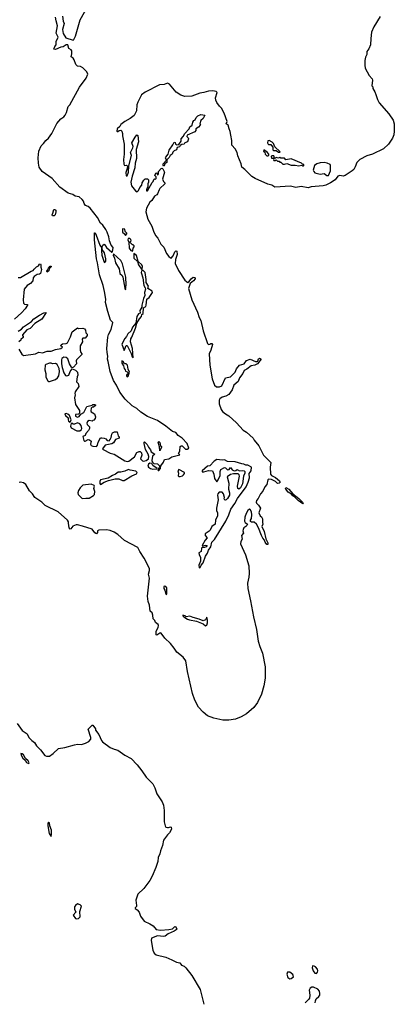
# Model space of a CAD drawing. Extents: x 2240384 to 2404287, y 351326 to 526670.
# Tile 50 of 256: x 2324574 to 2329499, y 354794 to 367754. Entities that reach past the tile are written whole.
import ezdxf

# ---------------------------------------------------------------- set-up
doc = ezdxf.new("R2010")
doc.units = 0

msp = doc.modelspace()

# ---------------------------------------------------------------- linework, layer by layer
at = {"layer": '0CON20XD'}
for points in [[(2325138, 367798), (2325146, 367735), (2325156, 367705), (2325135, 367625), (2325145, 367571), (2325181, 367515), (2325275, 367485), (2325285, 367493), (2325305, 367537), (2325370, 367750), (2325466, 367925)], [(2324562, 363415), (2324601, 363351), (2324622, 363335), (2324783, 363357), (2324825, 363376), (2324875, 363369), (2324935, 363389), (2324985, 363392), (2325046, 363414), (2325115, 363428), (2325138, 363445), (2325113, 363463), (2325118, 363475), (2325135, 363486), (2325185, 363492), (2325200, 363500), (2325242, 363578), (2325264, 363645), (2325335, 363700), (2325345, 363690), (2325405, 363693), (2325427, 363685), (2325438, 363665), (2325443, 363633), (2325460, 363615), (2325460, 363595), (2325440, 363565), (2325435, 363560), (2325405, 363560), (2325395, 363550), (2325398, 363515), (2325367, 363463), (2325367, 363405), (2325378, 363375), (2325392, 363355), (2325390, 363345), (2325322, 363275), (2325318, 363265), (2325320, 363225), (2325279, 363181), (2325265, 363170), (2325255, 363180), (2325230, 363225), (2325208, 363288), (2325185, 363309), (2325155, 363311), (2325129, 363295), (2325121, 363275), (2325123, 363223), (2325130, 363175), (2325152, 363105), (2325175, 363069), (2325195, 363064), (2325220, 363075), (2325239, 363121), (2325265, 363160), (2325305, 363142), (2325332, 363115), (2325338, 363075), (2325328, 363052), (2325320, 362985), (2325342, 362965), (2325350, 362925), (2325303, 362855), (2325299, 362835), (2325304, 362815), (2325296, 362775), (2325308, 362688), (2325358, 362608), (2325360, 362575), (2325348, 362562), (2325305, 362558), (2325307, 362535), (2325334, 362524), (2325355, 362530), (2325378, 362562), (2325418, 362585), (2325455, 362663), (2325525, 362678), (2325535, 362687), (2325555, 362690), (2325570, 362685), (2325570, 362675), (2325545, 362652), (2325528, 362652), (2325515, 362640), (2325510, 362605), (2325515, 362592), (2325558, 362565), (2325570, 362525), (2325567, 362503), (2325548, 362482), (2325535, 362480), (2325525, 362470), (2325485, 362480), (2325463, 362467), (2325456, 362445), (2325460, 362425), (2325490, 362395), (2325492, 362375), (2325478, 362345), (2325442, 362305), (2325435, 362280), (2325403, 362267), (2325418, 362215), (2325425, 362206), (2325435, 362206), (2325474, 362226), (2325493, 362223), (2325511, 362205), (2325506, 362165), (2325515, 362150), (2325535, 362140), (2325582, 362138), (2325598, 362155), (2325606, 362195), (2325635, 362248), (2325655, 362252), (2325685, 362247), (2325705, 362237), (2325724, 362214), (2325749, 362211), (2325764, 362226), (2325777, 362253), (2325785, 362300), (2325794, 362316), (2325822, 362328), (2325855, 362328), (2325868, 362278), (2325880, 362265), (2325880, 362245), (2325833, 362227), (2325805, 362182), (2325785, 362170), (2325698, 362155), (2325660, 362105), (2325670, 362095), (2325765, 362050), (2325817, 362037), (2325954, 361946), (2325985, 361938), (2326008, 361942), (2326085, 362000), (2326115, 362057), (2326145, 362070), (2326158, 362068), (2326174, 362054), (2326178, 362022), (2326162, 361975), (2326187, 361947), (2326206, 361944), (2326237, 361953), (2326268, 361972), (2326271, 362005), (2326264, 362034), (2326229, 362095), (2326208, 362175), (2326208, 362192), (2326215, 362198), (2326251, 362161), (2326267, 362125), (2326292, 362092), (2326300, 362065), (2326350, 362035), (2326321, 362009), (2326311, 361951), (2326318, 361928), (2326335, 361910), (2326385, 361908), (2326418, 361878), (2326407, 361853), (2326390, 361835), (2326395, 361820), (2326405, 361818), (2326425, 361848), (2326428, 361882), (2326465, 361931), (2326477, 361963), (2326534, 361975), (2326575, 362000), (2326678, 362025), (2326660, 362045), (2326678, 362075), (2326683, 362135), (2326695, 362146), (2326708, 362145), (2326755, 362100), (2326775, 362099), (2326799, 362115), (2326775, 362177), (2326710, 362245), (2326659, 362279), (2326625, 362319), (2326582, 362332), (2326497, 362405), (2326385, 362479), (2326252, 362532), (2326165, 362589), (2326115, 362634), (2326051, 362671), (2325961, 362761), (2325890, 362850), (2325846, 362945), (2325806, 363006), (2325762, 363122), (2325737, 363255), (2325729, 363285), (2325734, 363325), (2325723, 363373), (2325720, 363425), (2325734, 363576), (2325741, 363609), (2325775, 363678), (2325796, 363766), (2325769, 363799), (2325733, 363915), (2325703, 364033), (2325707, 364075), (2325690, 364175), (2325671, 364255), (2325623, 364395), (2325598, 364555), (2325582, 364605), (2325555, 364855), (2325555, 364950), (2325565, 364948), (2325579, 364919), (2325627, 364785), (2325650, 364755), (2325648, 364712), (2325654, 364656), (2325685, 364562), (2325695, 364560), (2325704, 364575), (2325705, 364605), (2325687, 364685), (2325658, 364728), (2325658, 364762), (2325668, 364785), (2325683, 364797), (2325695, 364792), (2325714, 364754), (2325785, 364693), (2325795, 364700), (2325801, 364755), (2325778, 364788), (2325753, 364845), (2325745, 364895), (2325725, 364956), (2325705, 364992), (2325665, 365049), (2325636, 365075), (2325595, 365149), (2325498, 365275), (2325475, 365296), (2325440, 365310), (2325422, 365335), (2325412, 365365), (2325393, 365387), (2325355, 365421), (2325302, 365432), (2325274, 365455), (2325209, 365469), (2325101, 365551), (2324999, 365665), (2324867, 365757), (2324831, 365811), (2324819, 365865), (2324814, 365935), (2324826, 366024), (2324855, 366093), (2324887, 366123), (2324916, 366165), (2324952, 366195), (2324994, 366256), (2325063, 366387), (2325115, 366450), (2325153, 366477), (2325171, 366499), (2325189, 366531), (2325211, 366609), (2325234, 366635), (2325358, 366865), (2325448, 366985), (2325469, 367035), (2325455, 367066), (2325405, 367121), (2325375, 367137), (2325335, 367143), (2325313, 367165), (2325291, 367225), (2325275, 367248), (2325252, 367265), (2325259, 367305), (2325258, 367345), (2325252, 367355), (2325218, 367375), (2325205, 367421), (2325184, 367425), (2325145, 367397), (2325115, 367394), (2325045, 367363), (2325020, 367365), (2325035, 367402), (2325053, 367425), (2325053, 367465), (2325079, 367525), (2325051, 367575), (2325072, 367675), (2325055, 367738)], [(2325055, 367738), (2325043, 367785)], [(2329313, 367795), (2329232, 367658), (2329201, 367589), (2329189, 367505), (2329186, 367425), (2329165, 367370), (2329138, 367335), (2329137, 367295), (2329121, 367259), (2329113, 367215), (2329110, 367155), (2329117, 367117), (2329168, 367018), (2329210, 366975), (2329214, 366956), (2329202, 366885), (2329215, 366870), (2329218, 366848), (2329244, 366805), (2329257, 366767), (2329278, 366705), (2329301, 366661), (2329429, 366515), (2329485, 366431), (2329497, 366385), (2329499, 366285), (2329495, 366238), (2329475, 366195), (2329425, 366114), (2329357, 366055), (2329213, 365985), (2329139, 365961), (2329047, 365913), (2329006, 365875), (2328984, 365815), (2328965, 365784), (2328944, 365765), (2328854, 365704), (2328825, 365696), (2328785, 365704), (2328758, 365692), (2328723, 365645), (2328661, 365605), (2328599, 365575), (2328565, 365567), (2328407, 365553), (2328365, 365540), (2328274, 365556), (2328205, 365546), (2328135, 365561), (2327928, 365548), (2327889, 365575), (2327835, 365589), (2327669, 365665), (2327628, 365688), (2327535, 365784), (2327494, 365814), (2327485, 365855), (2327443, 365963), (2327432, 366005), (2327407, 366055), (2327364, 366104), (2327363, 366165), (2327350, 366235)], [(2327350, 366235), (2327341, 366281), (2327326, 366315), (2327314, 366364), (2327290, 366385), (2327301, 366415), (2327263, 366525), (2327229, 366589), (2327201, 366615), (2327166, 366665), (2327154, 366695), (2327149, 366725), (2327170, 366795), (2327158, 366808), (2327115, 366817), (2327057, 366813), (2326996, 366794), (2326941, 366785), (2326835, 366748), (2326744, 366744), (2326690, 366760), (2326631, 366801), (2326545, 366905), (2326515, 366917), (2326475, 366900), (2326411, 366895), (2326222, 366798), (2326175, 366763), (2326125, 366670), (2326115, 366635), (2326108, 366555), (2326077, 366493), (2326028, 366452), (2325958, 366415), (2325904, 366375), (2325890, 366350), (2325853, 366315), (2325850, 366285), (2325855, 366280), (2325865, 366280), (2325883, 366297), (2325905, 366300), (2325918, 366285), (2325926, 366255), (2325926, 366225), (2325949, 366115), (2325948, 365985), (2325938, 365915), (2325942, 365852), (2325950, 365835), (2325977, 365837), (2325990, 365825), (2325987, 365793), (2325967, 365743), (2325975, 365698), (2325985, 365700), (2326006, 365745), (2326008, 365832), (2326042, 365965), (2326030, 366005), (2326062, 366065), (2326066, 366085), (2326050, 366135), (2326093, 366207), (2326115, 366238), (2326125, 366230), (2326134, 366145), (2326107, 366045), (2326109, 365925), (2326091, 365865), (2326089, 365805), (2326051, 365695), (2326034, 365615), (2326045, 365567), (2326095, 365500), (2326120, 365490), (2326136, 365504), (2326151, 365545), (2326180, 365575), (2326183, 365605), (2326205, 365640), (2326225, 365660), (2326255, 365660), (2326267, 365647), (2326268, 365615), (2326260, 365595), (2326260, 365555), (2326248, 365542), (2326240, 365515), (2326242, 365502), (2326255, 365500), (2326315, 365610), (2326330, 365625), (2326335, 365650), (2326345, 365660), (2326355, 365650), (2326370, 365665), (2326370, 365685), (2326352, 365705), (2326362, 365735), (2326378, 365738), (2326380, 365715), (2326388, 365712), (2326397, 365723), (2326400, 365755), (2326434, 365796), (2326445, 365799), (2326455, 365790), (2326478, 365745), (2326453, 365655), (2326463, 365623), (2326482, 365605), (2326482, 365595), (2326415, 365534), (2326406, 365515), (2326385, 365460), (2326375, 365447), (2326345, 365432), (2326311, 365375), (2326285, 365351), (2326242, 365275), (2326234, 365225), (2326259, 365129), (2326312, 365035), (2326331, 364971), (2326357, 364915), (2326388, 364878), (2326431, 364801), (2326470, 364760), (2326505, 364676), (2326535, 364637), (2326555, 364618), (2326567, 364615), (2326591, 364645), (2326615, 364700), (2326625, 364710), (2326638, 364708), (2326646, 364665), (2326623, 364597), (2326616, 364545), (2326662, 364452), (2326745, 364326), (2326765, 364306), (2326785, 364296), (2326798, 364302), (2326829, 364341), (2326855, 364363), (2326872, 364362), (2326881, 364355), (2326881, 364345), (2326860, 364315), (2326815, 364280), (2326794, 364216), (2326835, 364066), (2326912, 363905), (2326932, 363835), (2326954, 363794), (2326987, 363657), (2327043, 363493), (2327055, 363480), (2327075, 363482), (2327085, 363492), (2327102, 363492), (2327109, 363479), (2327088, 363405), (2327064, 363355), (2327074, 363205), (2327104, 363025), (2327135, 362942), (2327161, 362921), (2327199, 362921), (2327232, 362935), (2327281, 363039), (2327347, 363055), (2327406, 363114), (2327423, 363157), (2327465, 363205), (2327525, 363224), (2327555, 363270), (2327605, 363284), (2327675, 363256), (2327694, 363256), (2327705, 363260), (2327715, 363290), (2327725, 363300), (2327750, 363285), (2327702, 363225), (2327665, 363206), (2327615, 363198), (2327558, 363152), (2327524, 363135), (2327508, 363095), (2327465, 363041), (2327448, 362992), (2327389, 362945), (2327368, 362882), (2327325, 362821), (2327285, 362798), (2327235, 362785), (2327207, 362765), (2327196, 362744), (2327195, 362697), (2327223, 362625), (2327242, 362595), (2327278, 362565), (2327325, 362541), (2327425, 362449), (2327512, 362352), (2327555, 362323), (2327643, 362245), (2327658, 362218), (2327716, 362146), (2327780, 362020), (2327875, 361925), (2327865, 361865), (2327873, 361773), (2327885, 361754), (2327936, 361726), (2327991, 361685), (2327997, 361665), (2327985, 361652), (2327965, 361649), (2327935, 361675), (2327885, 361703), (2327845, 361707), (2327835, 361695), (2327825, 361635), (2327796, 361604), (2327770, 361550), (2327740, 361515), (2327710, 361450), (2327689, 361425), (2327683, 361403), (2327688, 361388), (2327715, 361364), (2327741, 361325), (2327718, 361265), (2327735, 361224), (2327755, 361212), (2327766, 361186), (2327764, 361135), (2327771, 361115), (2327759, 361085), (2327788, 361015), (2327809, 360919), (2327837, 360867), (2327835, 360847), (2327825, 360847), (2327800, 360875), (2327792, 360905), (2327769, 360929), (2327751, 360965), (2327715, 361065), (2327685, 361112), (2327655, 361138), (2327621, 361141), (2327609, 361149), (2327609, 361165), (2327621, 361189), (2327628, 361235), (2327622, 361275), (2327605, 361305), (2327595, 361309), (2327574, 361295), (2327552, 361255), (2327535, 361205), (2327531, 361151), (2327540, 361135), (2327567, 361115), (2327562, 361095), (2327549, 361081), (2327521, 361065), (2327510, 361045), (2327508, 361025), (2327516, 360995), (2327488, 360965), (2327498, 360915), (2327482, 360885), (2327477, 360855), (2327541, 360711), (2327586, 360566), (2327590, 360465), (2327588, 360415), (2327571, 360335), (2327573, 360265), (2327610, 360105), (2327646, 359895), (2327686, 359725), (2327710, 359575), (2327733, 359505), (2327764, 359415), (2327801, 359235), (2327799, 359085), (2327784, 358984), (2327755, 358875), (2327701, 358765), (2327651, 358699), (2327555, 358618), (2327485, 358576), (2327412, 358548), (2327325, 358535), (2327245, 358532), (2327125, 358558), (2327042, 358592), (2326985, 358638), (2326925, 358705), (2326875, 358795), (2326844, 358886), (2326778, 359175), (2326756, 359316), (2326723, 359365), (2326639, 359429), (2326605, 359483), (2326555, 359544), (2326481, 359611), (2326435, 359677), (2326425, 359683), (2326415, 359681), (2326375, 359652), (2326369, 359659), (2326367, 359705), (2326395, 359755), (2326398, 359782), (2326393, 359795), (2326361, 359821), (2326350, 359845), (2326329, 359869), (2326326, 359915), (2326316, 359945), (2326288, 359968), (2326281, 360049), (2326262, 360095), (2326256, 360165), (2326279, 360405), (2326266, 360455), (2326279, 360505), (2326279, 360529), (2326208, 360668), (2326152, 360752), (2326125, 360805), (2325950, 360900), (2325865, 360976), (2325815, 361008), (2325765, 361032), (2325715, 361041), (2325612, 361035), (2325598, 361025), (2325597, 361003), (2325585, 360987), (2325561, 361001), (2325525, 361046), (2325397, 361087), (2325335, 361105), (2325318, 361105), (2325271, 361089), (2325246, 361054), (2325235, 361050), (2325224, 361064), (2325214, 361125), (2325216, 361145), (2325204, 361165), (2325081, 361275), (2324909, 361359), (2324863, 361405), (2324774, 361464), (2324743, 361515), (2324701, 361551), (2324656, 361635), (2324625, 361656), (2324585, 361666), (2324566, 361664)], [(2326465, 365824), (2326459, 365835), (2326462, 365858), (2326502, 365905), (2326491, 365935), (2326494, 365945), (2326527, 365983), (2326538, 366035), (2326588, 366105), (2326605, 366140), (2326617, 366137), (2326620, 366115), (2326638, 366108), (2326668, 366112), (2326698, 366155), (2326697, 366185), (2326722, 366215), (2326744, 366256), (2326800, 366315), (2326812, 366345), (2326840, 366365), (2326848, 366405), (2326865, 366428), (2326880, 366435), (2326895, 366468), (2326915, 366487), (2326955, 366508), (2327007, 366495), (2326988, 366452), (2326953, 366425), (2326940, 366385), (2326950, 366375), (2326948, 366365), (2326925, 366338), (2326891, 366319), (2326888, 366295), (2326875, 366278), (2326777, 366233), (2326770, 366215), (2326788, 366198), (2326791, 366185), (2326778, 366145), (2326745, 366131), (2326734, 366116), (2326705, 366110), (2326685, 366098), (2326675, 366080), (2326645, 366072), (2326635, 366040), (2326605, 366027), (2326585, 366008), (2326577, 365985), (2326550, 365965), (2326540, 365940), (2326510, 365910), (2326508, 365902), (2326506, 365875), (2326480, 365855), (2326475, 365830), (2326465, 365824)], [(2327995, 366010), (2328000, 366015), (2327930, 366080), (2327912, 366125), (2327895, 366142), (2327855, 366162), (2327835, 366160), (2327832, 366135), (2327840, 366115), (2327845, 366110), (2327875, 366110), (2327885, 366100), (2327900, 366075), (2327902, 366042), (2327915, 366030), (2327945, 366030), (2327975, 366010), (2327995, 366010)], [(2327835, 365960), (2327848, 365972), (2327850, 365985), (2327829, 366009), (2327785, 366040), (2327780, 366025), (2327798, 366008), (2327803, 365983), (2327825, 365960), (2327835, 365960)], [(2328245, 365828), (2328285, 365840), (2328295, 365830), (2328305, 365830), (2328310, 365835), (2328308, 365848), (2328292, 365852), (2328280, 365865), (2328145, 365922), (2328075, 365910), (2328055, 365930), (2328005, 365930), (2327995, 365940), (2327975, 365932), (2327945, 365940), (2327935, 365930), (2327920, 365930), (2327920, 365955), (2327915, 365960), (2327888, 365962), (2327880, 365955), (2327885, 365930), (2327920, 365930), (2327910, 365915), (2327915, 365900), (2327935, 365900), (2327945, 365910), (2327965, 365890), (2327985, 365890), (2327995, 365880), (2328008, 365878), (2328033, 365853), (2328055, 365850), (2328085, 365860), (2328145, 365838), (2328195, 365837), (2328245, 365828)], [(2328635, 365703), (2328660, 365765), (2328662, 365835), (2328655, 365848), (2328618, 365865), (2328576, 365874), (2328525, 365870), (2328480, 365855), (2328450, 365835), (2328432, 365775), (2328440, 365755), (2328455, 365740), (2328525, 365722), (2328575, 365730), (2328610, 365705), (2328635, 365703)], [(2325005, 365170), (2325000, 365185), (2325010, 365205), (2325020, 365255), (2325035, 365257), (2325050, 365245), (2325050, 365225), (2325038, 365185), (2325025, 365172), (2325005, 365170)], [(2325965, 364912), (2325980, 364935), (2325980, 364945), (2325960, 364965), (2325958, 364995), (2325925, 365000), (2325927, 364955), (2325953, 364933), (2325965, 364912)], [(2326055, 364709), (2326063, 364715), (2326064, 364746), (2326080, 364765), (2326080, 364775), (2326065, 364790), (2326055, 364790), (2326020, 364825), (2326037, 364843), (2326035, 364860), (2326022, 364872), (2325998, 364872), (2325994, 364856), (2326010, 364825), (2326014, 364745), (2326035, 364715), (2326055, 364709)], [(2325965, 364200), (2325974, 364265), (2325970, 364365), (2325925, 364540), (2325903, 364585), (2325805, 364672), (2325803, 364655), (2325820, 364615), (2325835, 364555), (2325882, 364475), (2325892, 364412), (2325920, 364385), (2325930, 364365), (2325955, 364220), (2325965, 364200)], [(2326185, 364470), (2326190, 364505), (2326180, 364525), (2326133, 364573), (2326110, 364650), (2326075, 364678), (2326075, 364615), (2326121, 364571), (2326134, 364525), (2326175, 364470), (2326185, 364470)], [(2324555, 364359), (2324585, 364361), (2324725, 364443), (2324749, 364451), (2324765, 364470), (2324795, 364500), (2324820, 364515), (2324835, 364538), (2324845, 364540), (2324852, 364532), (2324853, 364497), (2324862, 364465), (2324846, 364414), (2324835, 364404), (2324802, 364398), (2324762, 364375), (2324750, 364355), (2324747, 364315), (2324717, 364283), (2324673, 364255), (2324630, 364205), (2324620, 364065), (2324624, 364024), (2324635, 364008), (2324677, 364007), (2324677, 363995), (2324645, 363947), (2324596, 363895), (2324506, 363814)], [(2324935, 364430), (2324930, 364445), (2324940, 364455), (2324950, 364485), (2324975, 364510), (2324985, 364510), (2324985, 364500), (2324960, 364475), (2324955, 364450), (2324935, 364430)], [(2326065, 363302), (2326056, 363425), (2326032, 363515), (2326036, 363554), (2326050, 363575), (2326096, 363695), (2326112, 363758), (2326147, 363815), (2326174, 363845), (2326178, 363875), (2326195, 363888), (2326201, 363959), (2326230, 363980), (2326238, 363995), (2326246, 364074), (2326275, 364099), (2326320, 364165), (2326315, 364180), (2326257, 364215), (2326269, 364245), (2326236, 364295), (2326238, 364335), (2326221, 364425), (2326195, 364451), (2326185, 364453), (2326175, 364444), (2326171, 364425), (2326193, 364355), (2326205, 364255), (2326223, 364223), (2326226, 364206), (2326214, 364165), (2326217, 364123), (2326200, 364085), (2326180, 363995), (2326180, 363970), (2326155, 363925), (2326158, 363892), (2326135, 363880), (2326115, 363849), (2326099, 363761), (2326057, 363705), (2326040, 363660), (2325995, 363618), (2325976, 363584), (2325955, 363559), (2325918, 363485), (2325945, 363398), (2325958, 363415), (2325967, 363455), (2325975, 363466), (2325987, 363465), (2326040, 363360), (2326053, 363315), (2326065, 363302)], [(2324555, 363653), (2324598, 363682), (2324625, 363713), (2324729, 363781), (2324758, 363815), (2324835, 363863), (2324890, 363895), (2324920, 363900), (2324865, 363812), (2324773, 363757), (2324713, 363687), (2324665, 363672), (2324610, 363605), (2324610, 363595), (2324620, 363585), (2324618, 363572), (2324590, 363545), (2324590, 363535), (2324562, 363515)], [(2324955, 362990), (2324965, 362992), (2325043, 363017), (2325071, 363039), (2325086, 363064), (2325095, 363125), (2325091, 363161), (2325064, 363214), (2325045, 363229), (2325005, 363222), (2324985, 363231), (2324965, 363231), (2324915, 363217), (2324907, 363205), (2324902, 363145), (2324915, 363095), (2324917, 363047), (2324942, 363002), (2324955, 362990)], [(2325985, 363054), (2326000, 363060), (2326017, 363113), (2325999, 363155), (2325991, 363205), (2325975, 363224), (2325952, 363222), (2325936, 363256), (2325915, 363262), (2325915, 363232), (2325938, 363198), (2325945, 363163), (2325960, 363145), (2325965, 363128), (2325988, 363118), (2325998, 363105), (2325998, 363092), (2325985, 363088), (2325977, 363075), (2325976, 363065), (2325985, 363054)], [(2325235, 362458), (2325249, 362485), (2325228, 362545), (2325205, 362563), (2325185, 362569), (2325168, 362565), (2325174, 362545), (2325212, 362515), (2325210, 362485), (2325215, 362468), (2325235, 362458)], [(2325365, 362343), (2325383, 362355), (2325390, 362375), (2325383, 362413), (2325366, 362436), (2325335, 362449), (2325295, 362430), (2325275, 362432), (2325262, 362442), (2325250, 362440), (2325242, 362405), (2325250, 362380), (2325325, 362343), (2325365, 362343)], [(2326415, 362080), (2326413, 362133), (2326394, 362195), (2326405, 362202), (2326415, 362190), (2326426, 362146), (2326440, 362135), (2326440, 362125), (2326415, 362080)], [(2326325, 361838), (2326375, 361840), (2326380, 361845), (2326322, 361885), (2326310, 361910), (2326285, 361918), (2326266, 361904), (2326258, 361875), (2326265, 361862), (2326292, 361845), (2326325, 361838)], [(2326935, 360540), (2326945, 360542), (2326958, 360572), (2326985, 360606), (2327017, 360693), (2327045, 360733), (2327057, 360773), (2327085, 360817), (2327101, 360875), (2327135, 360914), (2327284, 361155), (2327325, 361236), (2327349, 361311), (2327401, 361385), (2327438, 361452), (2327551, 361605), (2327578, 361665), (2327596, 361725), (2327590, 361780), (2327616, 361814), (2327622, 361862), (2327575, 361892), (2327545, 361891), (2327519, 361905), (2327495, 361908), (2327405, 361932), (2327307, 361937), (2327265, 361962), (2327235, 361958), (2327165, 361965), (2327132, 361945), (2327075, 361880), (2327042, 361875), (2326972, 361815), (2326973, 361803), (2326995, 361802), (2327055, 361818), (2327107, 361817), (2327125, 361770), (2327137, 361715), (2327165, 361670), (2327185, 361698), (2327209, 361755), (2327210, 361805), (2327218, 361835), (2327265, 361860), (2327280, 361855), (2327308, 361828), (2327326, 361834), (2327345, 361860), (2327368, 361828), (2327395, 361816), (2327415, 361820), (2327435, 361832), (2327465, 361817), (2327505, 361822), (2327526, 361816), (2327533, 361805), (2327533, 361785), (2327517, 361745), (2327502, 361645), (2327478, 361592), (2327455, 361573), (2327442, 361582), (2327437, 361615), (2327462, 361745), (2327461, 361761), (2327445, 361776), (2327385, 361777), (2327345, 361768), (2327300, 361735), (2327322, 361655), (2327320, 361575), (2327332, 361525), (2327332, 361495), (2327305, 361450), (2327290, 361435), (2327275, 361428), (2327271, 361431), (2327263, 361445), (2327267, 361465), (2327252, 361515), (2327237, 361535), (2327198, 361535), (2327177, 361515), (2327173, 361495), (2327181, 361435), (2327163, 361325), (2327163, 361295), (2327174, 361264), (2327173, 361225), (2327148, 361165), (2327142, 361115), (2327100, 361085), (2327077, 361035), (2327065, 361022), (2327010, 360985), (2327010, 360965), (2327038, 360935), (2327012, 360905), (2326972, 360835), (2326975, 360830), (2327015, 360839), (2327037, 360835), (2327025, 360817), (2327005, 360807), (2326972, 360808), (2326963, 360797), (2326958, 360755), (2326930, 360735), (2326932, 360715), (2326951, 360675), (2326949, 360625), (2326928, 360575), (2326935, 360540)], [(2325635, 361634), (2325685, 361668), (2325741, 361689), (2325829, 361711), (2325875, 361710), (2325925, 361689), (2325945, 361688), (2326048, 361752), (2326108, 361775), (2326120, 361795), (2326100, 361810), (2326024, 361824), (2326005, 361832), (2325955, 361810), (2325905, 361800), (2325870, 361800), (2325835, 361770), (2325795, 361753), (2325735, 361717), (2325638, 361695), (2325626, 361675), (2325628, 361648), (2325635, 361634)], [(2326665, 361740), (2326685, 361743), (2326712, 361748), (2326729, 361761), (2326739, 361781), (2326739, 361795), (2326665, 361834), (2326654, 361816), (2326662, 361785), (2326655, 361750), (2326665, 361740)], [(2325395, 361451), (2325445, 361458), (2325485, 361454), (2325545, 361490), (2325558, 361505), (2325562, 361542), (2325549, 361585), (2325558, 361615), (2325554, 361624), (2325515, 361641), (2325403, 361627), (2325369, 361591), (2325346, 361555), (2325339, 361525), (2325342, 361505), (2325395, 361451)], [(2328295, 361382), (2328235, 361425), (2328190, 361470), (2328166, 361485), (2328148, 361508), (2328105, 361534), (2328072, 361575), (2328069, 361585), (2328075, 361595), (2328111, 361575), (2328163, 361513), (2328245, 361450), (2328290, 361405), (2328302, 361385), (2328295, 361382)], [(2326505, 360183), (2326510, 360205), (2326507, 360275), (2326494, 360294), (2326475, 360298), (2326469, 360285), (2326470, 360265), (2326483, 360243), (2326494, 360195), (2326505, 360183)], [(2327015, 359774), (2327034, 359785), (2327045, 359815), (2327045, 359850), (2327035, 359890), (2327016, 359854), (2326985, 359840), (2326935, 359862), (2326853, 359883), (2326812, 359902), (2326762, 359892), (2326750, 359905), (2326720, 359915), (2326720, 359905), (2326730, 359895), (2326782, 359865), (2326808, 359855), (2326899, 359839), (2326985, 359800), (2327015, 359774)], [(2324539, 358489), (2324605, 358398), (2324671, 358355), (2324692, 358305), (2324735, 358264), (2324770, 358240), (2324796, 358195), (2324845, 358145), (2324905, 358068), (2324925, 358060), (2324965, 358060), (2325014, 358095), (2325085, 358160), (2325165, 358172), (2325295, 358209), (2325334, 358216), (2325385, 358213), (2325440, 358230), (2325482, 358255), (2325507, 358285), (2325508, 358305), (2325473, 358415), (2325525, 358470), (2325535, 358470), (2325568, 358418), (2325572, 358402), (2325614, 358345), (2325647, 358265), (2325660, 358250), (2325761, 358175), (2325815, 358151), (2325865, 358138), (2325954, 358075), (2326039, 358029), (2326116, 357945), (2326179, 357869), (2326235, 357782), (2326322, 357695), (2326351, 357645), (2326375, 357565), (2326447, 357457), (2326463, 357415), (2326475, 357345), (2326475, 357195), (2326485, 357143), (2326495, 357126), (2326515, 357119), (2326531, 357119), (2326555, 357130), (2326565, 357127), (2326571, 357101), (2326545, 357050), (2326515, 357023), (2326464, 356955), (2326449, 356885), (2326423, 356815), (2326417, 356775), (2326392, 356725), (2326388, 356675), (2326364, 356595), (2326315, 356482), (2326285, 356425), (2326205, 356320), (2326128, 356245), (2326100, 356165), (2326111, 356095), (2326108, 356082), (2326090, 356065), (2326092, 356055), (2326118, 356038), (2326145, 356005), (2326163, 355953), (2326208, 355888), (2326285, 355852), (2326329, 355825), (2326367, 355777), (2326425, 355769), (2326535, 355779), (2326582, 355788), (2326615, 355816), (2326628, 355815), (2326638, 355785), (2326632, 355775), (2326604, 355755), (2326527, 355723), (2326485, 355691), (2326465, 355688), (2326385, 355697), (2326308, 355665), (2326303, 355635), (2326324, 355505), (2326340, 355465), (2326366, 355446), (2326495, 355414), (2326575, 355381), (2326635, 355349), (2326678, 355338), (2326701, 355311), (2326735, 355294), (2326756, 355276), (2326835, 355175), (2326947, 354987), (2326995, 354794)], [(2324695, 357962), (2324696, 357974), (2324685, 357998), (2324651, 358031), (2324625, 358078), (2324605, 358092), (2324587, 358093), (2324591, 358075), (2324614, 358035), (2324646, 358006), (2324663, 357975), (2324695, 357962)], [(2324985, 357002), (2324991, 357029), (2324990, 357085), (2324969, 357145), (2324965, 357183), (2324955, 357189), (2324944, 357176), (2324942, 357145), (2324963, 357043), (2324985, 357002)], [(2325325, 355919), (2325345, 355923), (2325368, 355945), (2325364, 356015), (2325384, 356085), (2325368, 356105), (2325335, 356117), (2325307, 356093), (2325296, 356075), (2325294, 356045), (2325310, 356005), (2325278, 355965), (2325305, 355924), (2325325, 355919)], [(2328475, 355198), (2328491, 355215), (2328494, 355235), (2328488, 355255), (2328464, 355285), (2328445, 355298), (2328425, 355300), (2328419, 355275), (2328431, 355235), (2328455, 355204), (2328475, 355198)], [(2328125, 355130), (2328145, 355132), (2328174, 355155), (2328167, 355185), (2328125, 355218), (2328095, 355216), (2328088, 355192), (2328101, 355145), (2328125, 355130)], [(2328459, 354815), (2328461, 354839), (2328472, 354865), (2328507, 354895), (2328518, 354915), (2328522, 354935), (2328516, 354965), (2328495, 354991), (2328435, 355018), (2328415, 355018), (2328395, 355006), (2328381, 354979), (2328387, 354915), (2328383, 354875), (2328371, 354855), (2328325, 354812)]]:
    msp.add_lwpolyline(points, dxfattribs=at)

doc.saveas('drawing.dxf')
